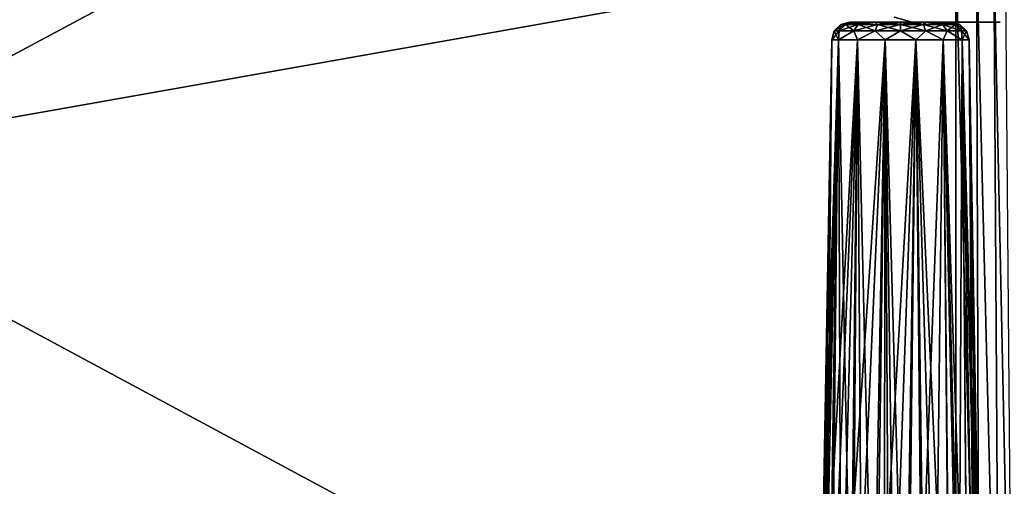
# Model space of a CAD drawing. Header units: millimetres. Extents: x -96 to 96, y -34 to 18.
# Tile 152 of 192: x 46 to 73, y -17 to -4. Entities that reach past the tile are written whole.
import ezdxf

# ---------------------------------------------------------------- set-up
doc = ezdxf.new("R2010")
doc.units = ezdxf.units.MM
doc.header["$LTSCALE"] = 65.185185
for name, color, linetype in [('2', 7, 'CONTINUOUS'), ('22', 7, 'CONTINUOUS'), ('24', 7, 'CONTINUOUS'), ('52', 7, 'CONTINUOUS'), ('6', 7, 'CONTINUOUS'), ('71', 7, 'CONTINUOUS'), ('72', 7, 'CONTINUOUS'), ('73', 7, 'CONTINUOUS'), ('737', 7, 'CONTINUOUS'), ('74', 7, 'CONTINUOUS'), ('75', 7, 'CONTINUOUS'), ('778', 7, 'CONTINUOUS')]:
    doc.layers.add(name, color=color, linetype=linetype)

msp = doc.modelspace()

# ---------------------------------------------------------------- linework, layer by layer
at = {"layer": '2', "color": 7, "linetype": 'Continuous'}
for points in [[(74, -27.5, 22.147), (3.974, 10.203, 22.476), (3.789, -9.805, 22.301), (74, -27.5, 22.147)], [(74, 10.203, 22.476), (3.974, 10.203, 22.476), (74, -27.5, 22.147), (74, 10.203, 22.476)], [(3.619, -27.5, 22.147), (74, -27.5, 22.147), (3.789, -9.805, 22.301), (3.619, -27.5, 22.147)]]:
    msp.add_3dface(points, dxfattribs=at)
at = {"layer": '22', "color": 7, "linetype": 'Continuous'}
for points in [[(72, -2, 20), (72, -27.5, 20.223), (-72, -27.5, 20.223), (72, -2, 20)], [(-72, -2, 20), (72, -2, 20), (-72, -27.5, 20.223), (-72, -2, 20)]]:
    msp.add_3dface(points, dxfattribs=at)
at = {"layer": '24', "color": 7, "linetype": 'Continuous'}
for points in [[(-72, -2, -20), (-72, -27.5, -20.223), (72, -27.5, -20.223), (-72, -2, -20)], [(72, -2, -20), (-72, -2, -20), (72, -27.5, -20.223), (72, -2, -20)]]:
    msp.add_3dface(points, dxfattribs=at)
at = {"layer": '52', "color": 7, "linetype": 'Continuous'}
for points in [[(72, -2, -20), (72.659, -27.5, -20.091), (72.574, -2, -19.886), (72, -2, -20)], [(72, -2, -20), (72, -27.5, -20.223), (72.659, -27.5, -20.091), (72, -2, -20)], [(72.574, -2, -19.886), (73.218, -27.5, -19.718), (73.061, -2, -19.561), (72.574, -2, -19.886)], [(72.659, -27.5, -20.091), (73.218, -27.5, -19.718), (72.574, -2, -19.886), (72.659, -27.5, -20.091)], [(73.061, -2, -19.561), (73.591, -27.5, -19.159), (73.386, -2, -19.074), (73.061, -2, -19.561)], [(73.218, -27.5, -19.718), (73.591, -27.5, -19.159), (73.061, -2, -19.561), (73.218, -27.5, -19.718)]]:
    msp.add_3dface(points, dxfattribs=at)
at = {"layer": '6', "color": 7, "linetype": 'Continuous'}
for points in [[(74, 10.203, -22.476), (74, -27.5, -22.147), (3.619, -27.5, -22.147), (74, 10.203, -22.476)], [(3.812, -7.428, -22.322), (74, 10.203, -22.476), (3.619, -27.5, -22.147), (3.812, -7.428, -22.322)], [(3.974, 10.203, -22.476), (74, 10.203, -22.476), (3.812, -7.428, -22.322), (3.974, 10.203, -22.476)]]:
    msp.add_3dface(points, dxfattribs=at)
at = {"layer": '71', "color": 7, "linetype": 'Continuous'}
for points in [[(71.821, -4, 16.596), (69.052, -4, 16.961), (71.869, -4, 16.961), (71.821, -4, 16.596)], [(71.869, -4, 16.961), (69.052, -4, 16.961), (69.1, -4, 17.325), (71.869, -4, 16.961)], [(69.1, -4, 16.596), (69.052, -4, 16.961), (71.821, -4, 16.596), (69.1, -4, 16.596)], [(69.241, -4, 16.256), (69.1, -4, 16.596), (71.681, -4, 16.256), (69.241, -4, 16.256)], [(71.681, -4, 16.256), (69.1, -4, 16.596), (71.821, -4, 16.596), (71.681, -4, 16.256)], [(69.241, -4, 17.665), (71.821, -4, 17.325), (69.1, -4, 17.325), (69.241, -4, 17.665)], [(71.821, -4, 17.325), (71.869, -4, 16.961), (69.1, -4, 17.325), (71.821, -4, 17.325)], [(69.465, -4, 17.957), (71.681, -4, 17.665), (69.241, -4, 17.665), (69.465, -4, 17.957)], [(71.457, -4, 15.965), (69.241, -4, 16.256), (71.681, -4, 16.256), (71.457, -4, 15.965)], [(71.681, -4, 17.665), (71.821, -4, 17.325), (69.241, -4, 17.665), (71.681, -4, 17.665)], [(69.465, -4, 15.965), (69.241, -4, 16.256), (71.457, -4, 15.965), (69.465, -4, 15.965)], [(69.756, -4, 15.741), (69.465, -4, 15.965), (71.165, -4, 15.741), (69.756, -4, 15.741)], [(71.165, -4, 15.741), (69.465, -4, 15.965), (71.457, -4, 15.965), (71.165, -4, 15.741)], [(71.457, -4, 17.957), (71.681, -4, 17.665), (69.465, -4, 17.957), (71.457, -4, 17.957)], [(69.756, -4, 18.181), (71.457, -4, 17.957), (69.465, -4, 17.957), (69.756, -4, 18.181)], [(70.096, -4, 15.6), (69.756, -4, 15.741), (70.825, -4, 15.6), (70.096, -4, 15.6)], [(70.825, -4, 15.6), (69.756, -4, 15.741), (71.165, -4, 15.741), (70.825, -4, 15.6)], [(70.096, -4, 18.321), (71.165, -4, 18.181), (69.756, -4, 18.181), (70.096, -4, 18.321)], [(71.165, -4, 18.181), (71.457, -4, 17.957), (69.756, -4, 18.181), (71.165, -4, 18.181)], [(70.461, -4, 18.369), (70.825, -4, 18.321), (70.096, -4, 18.321), (70.461, -4, 18.369)], [(70.461, -4, 15.552), (70.096, -4, 15.6), (70.825, -4, 15.6), (70.461, -4, 15.552)], [(70.825, -4, 18.321), (71.165, -4, 18.181), (70.096, -4, 18.321), (70.825, -4, 18.321)]]:
    msp.add_3dface(points, dxfattribs=at)
at = {"layer": '72', "color": 7, "linetype": 'Continuous'}
for points in [[(68.308, -18.455, 16.961), (68.741, -4.491, 16.133), (68.309, -18.412, 16.929), (68.308, -18.455, 16.961)], [(68.552, -4.491, 16.961), (68.741, -4.491, 16.133), (68.308, -18.455, 16.961), (68.552, -4.491, 16.961)], [(68.309, -18.412, 16.929), (68.741, -4.491, 16.133), (68.311, -18.37, 16.898), (68.309, -18.412, 16.929)], [(68.311, -18.37, 16.898), (68.741, -4.491, 16.133), (68.343, -18.021, 16.619), (68.311, -18.37, 16.898)], [(68.343, -18.021, 16.619), (68.741, -4.491, 16.133), (68.4, -17.763, 16.382), (68.343, -18.021, 16.619)], [(68.4, -17.763, 16.382), (68.741, -4.491, 16.133), (68.555, -17.434, 15.998), (68.4, -17.763, 16.382)], [(68.555, -17.434, 15.998), (69.271, -4.491, 15.469), (68.739, -17.273, 15.704), (68.555, -17.434, 15.998)], [(68.741, -4.491, 16.133), (69.271, -4.491, 15.469), (68.555, -17.434, 15.998), (68.741, -4.491, 16.133)], [(68.739, -17.273, 15.704), (69.271, -4.491, 15.469), (68.94, -17.222, 15.469), (68.739, -17.273, 15.704)], [(68.94, -17.222, 15.469), (69.271, -4.491, 15.469), (69.171, -17.261, 15.263), (68.94, -17.222, 15.469)], [(69.271, -4.491, 15.469), (70.036, -4.491, 15.1), (69.171, -17.261, 15.263), (69.271, -4.491, 15.469)], [(69.171, -17.261, 15.263), (70.036, -4.491, 15.1), (69.466, -17.412, 15.072), (69.171, -17.261, 15.263)], [(69.466, -17.412, 15.072), (70.036, -4.491, 15.1), (69.859, -17.74, 14.907), (69.466, -17.412, 15.072)], [(69.859, -17.74, 14.907), (70.036, -4.491, 15.1), (70.107, -18.006, 14.846), (69.859, -17.74, 14.907)], [(70.036, -4.491, 15.1), (70.885, -4.491, 15.1), (70.107, -18.006, 14.846), (70.036, -4.491, 15.1)], [(70.107, -18.006, 14.846), (70.885, -4.491, 15.1), (70.396, -18.367, 14.811), (70.107, -18.006, 14.846)], [(70.396, -18.367, 14.811), (70.885, -4.491, 15.1), (70.725, -18.839, 14.818), (70.396, -18.367, 14.811)], [(70.725, -18.839, 14.818), (70.885, -4.491, 15.1), (71.087, -19.429, 14.884), (70.725, -18.839, 14.818)], [(70.885, -4.491, 15.1), (71.651, -4.491, 15.469), (71.087, -19.429, 14.884), (70.885, -4.491, 15.1)], [(71.087, -19.429, 14.884), (71.651, -4.491, 15.469), (71.46, -20.123, 15.021), (71.087, -19.429, 14.884)], [(71.46, -20.123, 15.021), (71.651, -4.491, 15.469), (71.803, -20.851, 15.225), (71.46, -20.123, 15.021)], [(71.651, -4.491, 15.469), (72.18, -4.491, 16.133), (72.09, -21.551, 15.473), (71.651, -4.491, 15.469)], [(71.803, -20.851, 15.225), (71.651, -4.491, 15.469), (72.09, -21.551, 15.473), (71.803, -20.851, 15.225)], [(72.09, -21.551, 15.473), (72.18, -4.491, 16.133), (72.318, -22.199, 15.749), (72.09, -21.551, 15.473)], [(72.318, -22.199, 15.749), (72.18, -4.491, 16.133), (72.488, -22.78, 16.038), (72.318, -22.199, 15.749)], [(72.18, -4.491, 16.133), (72.369, -4.491, 16.961), (72.488, -22.78, 16.038), (72.18, -4.491, 16.133)], [(72.712, -24.156, 16.928), (72.711, -24.115, 16.896), (72.369, -4.491, 16.961), (72.712, -24.156, 16.928)], [(72.369, -4.491, 16.961), (72.711, -24.115, 16.896), (72.678, -23.734, 16.616), (72.369, -4.491, 16.961)], [(72.713, -24.197, 16.961), (72.712, -24.156, 16.928), (72.369, -4.491, 16.961), (72.713, -24.197, 16.961)], [(72.488, -22.78, 16.038), (72.369, -4.491, 16.961), (72.606, -23.29, 16.328), (72.488, -22.78, 16.038)], [(72.606, -23.29, 16.328), (72.369, -4.491, 16.961), (72.678, -23.734, 16.616), (72.606, -23.29, 16.328)]]:
    msp.add_3dface(points, dxfattribs=at)
at = {"layer": '73', "color": 7, "linetype": 'Continuous'}
for points in [[(68.552, -4.491, 16.961), (68.308, -18.455, 16.961), (68.329, -18.979, 17.316), (68.552, -4.491, 16.961)], [(68.413, -19.606, 17.687), (68.552, -4.491, 16.961), (68.329, -18.979, 17.316), (68.413, -19.606, 17.687)], [(68.552, -4.491, 16.961), (68.413, -19.606, 17.687), (68.741, -4.491, 17.789), (68.552, -4.491, 16.961)], [(68.413, -19.606, 17.687), (68.573, -20.327, 18.061), (68.741, -4.491, 17.789), (68.413, -19.606, 17.687)], [(68.573, -20.327, 18.061), (68.803, -21.088, 18.405), (68.741, -4.491, 17.789), (68.573, -20.327, 18.061)], [(68.803, -21.088, 18.405), (69.081, -21.818, 18.688), (68.741, -4.491, 17.789), (68.803, -21.088, 18.405)], [(68.741, -4.491, 17.789), (69.081, -21.818, 18.688), (69.271, -4.491, 18.453), (68.741, -4.491, 17.789)], [(69.081, -21.818, 18.688), (69.386, -22.485, 18.906), (69.271, -4.491, 18.453), (69.081, -21.818, 18.688)], [(69.271, -4.491, 18.453), (69.7, -23.073, 19.06), (70.036, -4.491, 18.821), (69.271, -4.491, 18.453)], [(69.386, -22.485, 18.906), (69.7, -23.073, 19.06), (69.271, -4.491, 18.453), (69.386, -22.485, 18.906)], [(69.7, -23.073, 19.06), (70.011, -23.579, 19.157), (70.036, -4.491, 18.821), (69.7, -23.073, 19.06)], [(70.011, -23.579, 19.157), (70.31, -24.004, 19.205), (70.036, -4.491, 18.821), (70.011, -23.579, 19.157)], [(70.31, -24.004, 19.205), (70.591, -24.354, 19.212), (70.036, -4.491, 18.821), (70.31, -24.004, 19.205)], [(70.036, -4.491, 18.821), (70.591, -24.354, 19.212), (70.885, -4.491, 18.821), (70.036, -4.491, 18.821)], [(70.591, -24.354, 19.212), (71.088, -24.859, 19.136), (70.885, -4.491, 18.821), (70.591, -24.354, 19.212)], [(71.088, -24.859, 19.136), (71.5, -25.161, 18.978), (70.885, -4.491, 18.821), (71.088, -24.859, 19.136)], [(70.885, -4.491, 18.821), (71.838, -25.311, 18.768), (71.651, -4.491, 18.453), (70.885, -4.491, 18.821)], [(71.5, -25.161, 18.978), (71.838, -25.311, 18.768), (70.885, -4.491, 18.821), (71.5, -25.161, 18.978)], [(71.838, -25.311, 18.768), (72.115, -25.345, 18.519), (71.651, -4.491, 18.453), (71.838, -25.311, 18.768)], [(71.651, -4.491, 18.453), (72.346, -25.273, 18.227), (72.18, -4.491, 17.789), (71.651, -4.491, 18.453)], [(72.115, -25.345, 18.519), (72.346, -25.273, 18.227), (71.651, -4.491, 18.453), (72.115, -25.345, 18.519)], [(72.346, -25.273, 18.227), (72.535, -25.083, 17.878), (72.18, -4.491, 17.789), (72.346, -25.273, 18.227)], [(72.713, -24.197, 16.961), (72.369, -4.491, 16.961), (72.18, -4.491, 17.789), (72.713, -24.197, 16.961)], [(72.667, -24.742, 17.46), (72.713, -24.197, 16.961), (72.18, -4.491, 17.789), (72.667, -24.742, 17.46)], [(72.535, -25.083, 17.878), (72.667, -24.742, 17.46), (72.18, -4.491, 17.789), (72.535, -25.083, 17.878)]]:
    msp.add_3dface(points, dxfattribs=at)
at = {"layer": '737', "color": 7, "linetype": 'Continuous', "true_color": 0xe0f2ff}
for points in [[(70.783, -4, 19.735), (70.783, -4, -19.735), (71.4, -4, -19.735), (70.783, -4, 19.735)], [(71.4, -4, 19.735), (70.783, -4, 19.735), (71.4, -4, -19.735), (71.4, -4, 19.735)], [(72.102, -4, -19.595), (71.4, -4, 19.735), (71.4, -4, -19.735), (72.102, -4, -19.595)], [(72.102, -4, 19.595), (71.4, -4, 19.735), (72.102, -4, -19.595), (72.102, -4, 19.595)], [(72.697, -4, 19.197), (72.102, -4, 19.595), (72.697, -4, -19.197), (72.697, -4, 19.197)], [(72.697, -4, -19.197), (72.102, -4, 19.595), (72.102, -4, -19.595), (72.697, -4, -19.197)], [(73.095, -4, 18.602), (72.697, -4, 19.197), (73.095, -4, -18.602), (73.095, -4, 18.602)], [(73.095, -4, -18.602), (72.697, -4, 19.197), (72.697, -4, -19.197), (73.095, -4, -18.602)], [(73.235, -4, 17.9), (73.095, -4, 18.602), (73.235, -4, -17.9), (73.235, -4, 17.9)], [(73.235, -4, -17.9), (73.095, -4, 18.602), (73.095, -4, -18.602), (73.235, -4, -17.9)]]:
    msp.add_3dface(points, dxfattribs=at)
at = {"layer": '74', "color": 7, "linetype": 'Continuous'}
for points in [[(68.805, -4.065, 16.961), (68.931, -4.065, 16.327), (68.622, -4.245, 16.961), (68.805, -4.065, 16.961)], [(68.622, -4.245, 16.961), (68.931, -4.065, 16.327), (68.762, -4.245, 16.257), (68.622, -4.245, 16.961)], [(68.762, -4.245, 16.257), (69.29, -4.065, 15.79), (69.161, -4.245, 15.661), (68.762, -4.245, 16.257)], [(68.931, -4.065, 16.327), (69.29, -4.065, 15.79), (68.762, -4.245, 16.257), (68.931, -4.065, 16.327)], [(68.805, -4.065, 16.961), (69.1, -4, 16.596), (68.931, -4.065, 16.327), (68.805, -4.065, 16.961)], [(69.052, -4, 16.961), (69.1, -4, 16.596), (68.805, -4.065, 16.961), (69.052, -4, 16.961)], [(69.241, -4, 16.256), (69.465, -4, 15.965), (68.931, -4.065, 16.327), (69.241, -4, 16.256)], [(68.931, -4.065, 16.327), (69.465, -4, 15.965), (69.29, -4.065, 15.79), (68.931, -4.065, 16.327)], [(69.1, -4, 16.596), (69.241, -4, 16.256), (68.931, -4.065, 16.327), (69.1, -4, 16.596)], [(69.161, -4.245, 15.661), (69.827, -4.065, 15.431), (69.757, -4.245, 15.262), (69.161, -4.245, 15.661)], [(69.29, -4.065, 15.79), (69.827, -4.065, 15.431), (69.161, -4.245, 15.661), (69.29, -4.065, 15.79)], [(69.465, -4, 15.965), (69.756, -4, 15.741), (69.29, -4.065, 15.79), (69.465, -4, 15.965)], [(69.29, -4.065, 15.79), (69.756, -4, 15.741), (69.827, -4.065, 15.431), (69.29, -4.065, 15.79)], [(69.756, -4, 15.741), (70.096, -4, 15.6), (69.827, -4.065, 15.431), (69.756, -4, 15.741)], [(69.757, -4.245, 15.262), (70.461, -4.065, 15.305), (70.461, -4.245, 15.122), (69.757, -4.245, 15.262)], [(69.827, -4.065, 15.431), (70.461, -4.065, 15.305), (69.757, -4.245, 15.262), (69.827, -4.065, 15.431)], [(70.096, -4, 15.6), (70.461, -4, 15.552), (69.827, -4.065, 15.431), (70.096, -4, 15.6)], [(69.827, -4.065, 15.431), (70.461, -4, 15.552), (70.461, -4.065, 15.305), (69.827, -4.065, 15.431)], [(70.461, -4, 15.552), (70.825, -4, 15.6), (70.461, -4.065, 15.305), (70.461, -4, 15.552)], [(70.461, -4.065, 15.305), (70.825, -4, 15.6), (71.094, -4.065, 15.431), (70.461, -4.065, 15.305)], [(70.461, -4.245, 15.122), (71.094, -4.065, 15.431), (71.164, -4.245, 15.262), (70.461, -4.245, 15.122)], [(70.461, -4.065, 15.305), (71.094, -4.065, 15.431), (70.461, -4.245, 15.122), (70.461, -4.065, 15.305)], [(70.825, -4, 15.6), (71.165, -4, 15.741), (71.094, -4.065, 15.431), (70.825, -4, 15.6)], [(71.094, -4.065, 15.431), (71.165, -4, 15.741), (71.632, -4.065, 15.79), (71.094, -4.065, 15.431)], [(71.094, -4.065, 15.431), (71.632, -4.065, 15.79), (71.164, -4.245, 15.262), (71.094, -4.065, 15.431)], [(71.164, -4.245, 15.262), (71.632, -4.065, 15.79), (71.761, -4.245, 15.661), (71.164, -4.245, 15.262)], [(71.165, -4, 15.741), (71.457, -4, 15.965), (71.632, -4.065, 15.79), (71.165, -4, 15.741)], [(71.457, -4, 15.965), (71.681, -4, 16.256), (71.632, -4.065, 15.79), (71.457, -4, 15.965)], [(71.632, -4.065, 15.79), (71.681, -4, 16.256), (71.991, -4.065, 16.327), (71.632, -4.065, 15.79)], [(71.632, -4.065, 15.79), (71.991, -4.065, 16.327), (71.761, -4.245, 15.661), (71.632, -4.065, 15.79)], [(71.681, -4, 16.256), (71.821, -4, 16.596), (71.991, -4.065, 16.327), (71.681, -4, 16.256)], [(71.761, -4.245, 15.661), (71.991, -4.065, 16.327), (72.159, -4.245, 16.257), (71.761, -4.245, 15.661)], [(71.821, -4, 16.596), (71.869, -4, 16.961), (71.991, -4.065, 16.327), (71.821, -4, 16.596)], [(71.991, -4.065, 16.327), (71.869, -4, 16.961), (72.117, -4.065, 16.961), (71.991, -4.065, 16.327)], [(71.991, -4.065, 16.327), (72.117, -4.065, 16.961), (72.159, -4.245, 16.257), (71.991, -4.065, 16.327)], [(72.159, -4.245, 16.257), (72.117, -4.065, 16.961), (72.299, -4.245, 16.961), (72.159, -4.245, 16.257)], [(68.552, -4.491, 16.961), (68.622, -4.245, 16.961), (68.762, -4.245, 16.257), (68.552, -4.491, 16.961)], [(68.741, -4.491, 16.133), (68.552, -4.491, 16.961), (68.762, -4.245, 16.257), (68.741, -4.491, 16.133)], [(68.741, -4.491, 16.133), (68.762, -4.245, 16.257), (69.161, -4.245, 15.661), (68.741, -4.491, 16.133)], [(69.271, -4.491, 15.469), (68.741, -4.491, 16.133), (69.161, -4.245, 15.661), (69.271, -4.491, 15.469)], [(69.271, -4.491, 15.469), (69.161, -4.245, 15.661), (69.757, -4.245, 15.262), (69.271, -4.491, 15.469)], [(70.036, -4.491, 15.1), (69.271, -4.491, 15.469), (69.757, -4.245, 15.262), (70.036, -4.491, 15.1)], [(70.036, -4.491, 15.1), (69.757, -4.245, 15.262), (70.461, -4.245, 15.122), (70.036, -4.491, 15.1)], [(70.885, -4.491, 15.1), (70.036, -4.491, 15.1), (70.461, -4.245, 15.122), (70.885, -4.491, 15.1)], [(70.885, -4.491, 15.1), (70.461, -4.245, 15.122), (71.164, -4.245, 15.262), (70.885, -4.491, 15.1)], [(71.651, -4.491, 15.469), (70.885, -4.491, 15.1), (71.164, -4.245, 15.262), (71.651, -4.491, 15.469)], [(71.651, -4.491, 15.469), (71.164, -4.245, 15.262), (71.761, -4.245, 15.661), (71.651, -4.491, 15.469)], [(72.18, -4.491, 16.133), (71.651, -4.491, 15.469), (71.761, -4.245, 15.661), (72.18, -4.491, 16.133)], [(72.18, -4.491, 16.133), (71.761, -4.245, 15.661), (72.159, -4.245, 16.257), (72.18, -4.491, 16.133)], [(72.18, -4.491, 16.133), (72.159, -4.245, 16.257), (72.299, -4.245, 16.961), (72.18, -4.491, 16.133)], [(72.369, -4.491, 16.961), (72.18, -4.491, 16.133), (72.299, -4.245, 16.961), (72.369, -4.491, 16.961)]]:
    msp.add_3dface(points, dxfattribs=at)
at = {"layer": '75', "color": 7, "linetype": 'Continuous'}
for points in [[(68.805, -4.065, 16.961), (68.622, -4.245, 16.961), (68.762, -4.245, 17.664), (68.805, -4.065, 16.961)], [(68.931, -4.065, 17.594), (68.805, -4.065, 16.961), (68.762, -4.245, 17.664), (68.931, -4.065, 17.594)], [(69.161, -4.245, 18.261), (68.931, -4.065, 17.594), (68.762, -4.245, 17.664), (69.161, -4.245, 18.261)], [(69.052, -4, 16.961), (68.805, -4.065, 16.961), (68.931, -4.065, 17.594), (69.052, -4, 16.961)], [(69.1, -4, 17.325), (69.052, -4, 16.961), (68.931, -4.065, 17.594), (69.1, -4, 17.325)], [(69.29, -4.065, 18.132), (69.241, -4, 17.665), (68.931, -4.065, 17.594), (69.29, -4.065, 18.132)], [(69.241, -4, 17.665), (69.1, -4, 17.325), (68.931, -4.065, 17.594), (69.241, -4, 17.665)], [(69.29, -4.065, 18.132), (68.931, -4.065, 17.594), (69.161, -4.245, 18.261), (69.29, -4.065, 18.132)], [(69.757, -4.245, 18.659), (69.29, -4.065, 18.132), (69.161, -4.245, 18.261), (69.757, -4.245, 18.659)], [(69.465, -4, 17.957), (69.241, -4, 17.665), (69.29, -4.065, 18.132), (69.465, -4, 17.957)], [(69.827, -4.065, 18.491), (69.756, -4, 18.181), (69.29, -4.065, 18.132), (69.827, -4.065, 18.491)], [(69.756, -4, 18.181), (69.465, -4, 17.957), (69.29, -4.065, 18.132), (69.756, -4, 18.181)], [(69.827, -4.065, 18.491), (69.29, -4.065, 18.132), (69.757, -4.245, 18.659), (69.827, -4.065, 18.491)], [(70.096, -4, 18.321), (69.756, -4, 18.181), (69.827, -4.065, 18.491), (70.096, -4, 18.321)], [(70.461, -4.245, 18.799), (69.827, -4.065, 18.491), (69.757, -4.245, 18.659), (70.461, -4.245, 18.799)], [(70.461, -4.065, 18.617), (70.096, -4, 18.321), (69.827, -4.065, 18.491), (70.461, -4.065, 18.617)], [(70.461, -4.065, 18.617), (69.827, -4.065, 18.491), (70.461, -4.245, 18.799), (70.461, -4.065, 18.617)], [(70.461, -4, 18.369), (70.096, -4, 18.321), (70.461, -4.065, 18.617), (70.461, -4, 18.369)], [(70.825, -4, 18.321), (70.461, -4, 18.369), (71.094, -4.065, 18.491), (70.825, -4, 18.321)], [(71.094, -4.065, 18.491), (70.461, -4, 18.369), (70.461, -4.065, 18.617), (71.094, -4.065, 18.491)], [(71.164, -4.245, 18.659), (70.461, -4.065, 18.617), (70.461, -4.245, 18.799), (71.164, -4.245, 18.659)], [(71.094, -4.065, 18.491), (70.461, -4.065, 18.617), (71.164, -4.245, 18.659), (71.094, -4.065, 18.491)], [(71.165, -4, 18.181), (70.825, -4, 18.321), (71.094, -4.065, 18.491), (71.165, -4, 18.181)], [(71.632, -4.065, 18.132), (71.165, -4, 18.181), (71.094, -4.065, 18.491), (71.632, -4.065, 18.132)], [(71.761, -4.245, 18.261), (71.094, -4.065, 18.491), (71.164, -4.245, 18.659), (71.761, -4.245, 18.261)], [(71.632, -4.065, 18.132), (71.094, -4.065, 18.491), (71.761, -4.245, 18.261), (71.632, -4.065, 18.132)], [(71.457, -4, 17.957), (71.165, -4, 18.181), (71.632, -4.065, 18.132), (71.457, -4, 17.957)], [(71.991, -4.065, 17.594), (71.457, -4, 17.957), (71.632, -4.065, 18.132), (71.991, -4.065, 17.594)], [(71.681, -4, 17.665), (71.457, -4, 17.957), (71.991, -4.065, 17.594), (71.681, -4, 17.665)], [(72.159, -4.245, 17.664), (71.632, -4.065, 18.132), (71.761, -4.245, 18.261), (72.159, -4.245, 17.664)], [(71.991, -4.065, 17.594), (71.632, -4.065, 18.132), (72.159, -4.245, 17.664), (71.991, -4.065, 17.594)], [(71.821, -4, 17.325), (71.681, -4, 17.665), (71.991, -4.065, 17.594), (71.821, -4, 17.325)], [(72.117, -4.065, 16.961), (71.821, -4, 17.325), (71.991, -4.065, 17.594), (72.117, -4.065, 16.961)], [(71.869, -4, 16.961), (71.821, -4, 17.325), (72.117, -4.065, 16.961), (71.869, -4, 16.961)], [(72.299, -4.245, 16.961), (71.991, -4.065, 17.594), (72.159, -4.245, 17.664), (72.299, -4.245, 16.961)], [(72.299, -4.245, 16.961), (72.117, -4.065, 16.961), (71.991, -4.065, 17.594), (72.299, -4.245, 16.961)], [(68.552, -4.491, 16.961), (68.741, -4.491, 17.789), (68.622, -4.245, 16.961), (68.552, -4.491, 16.961)], [(68.622, -4.245, 16.961), (68.741, -4.491, 17.789), (68.762, -4.245, 17.664), (68.622, -4.245, 16.961)], [(68.741, -4.491, 17.789), (69.271, -4.491, 18.453), (69.161, -4.245, 18.261), (68.741, -4.491, 17.789)], [(68.741, -4.491, 17.789), (69.161, -4.245, 18.261), (68.762, -4.245, 17.664), (68.741, -4.491, 17.789)], [(69.271, -4.491, 18.453), (69.757, -4.245, 18.659), (69.161, -4.245, 18.261), (69.271, -4.491, 18.453)], [(69.271, -4.491, 18.453), (70.036, -4.491, 18.821), (69.757, -4.245, 18.659), (69.271, -4.491, 18.453)], [(70.036, -4.491, 18.821), (70.461, -4.245, 18.799), (69.757, -4.245, 18.659), (70.036, -4.491, 18.821)], [(70.036, -4.491, 18.821), (70.885, -4.491, 18.821), (70.461, -4.245, 18.799), (70.036, -4.491, 18.821)], [(70.885, -4.491, 18.821), (71.164, -4.245, 18.659), (70.461, -4.245, 18.799), (70.885, -4.491, 18.821)], [(70.885, -4.491, 18.821), (71.651, -4.491, 18.453), (71.164, -4.245, 18.659), (70.885, -4.491, 18.821)], [(71.651, -4.491, 18.453), (71.761, -4.245, 18.261), (71.164, -4.245, 18.659), (71.651, -4.491, 18.453)], [(71.651, -4.491, 18.453), (72.18, -4.491, 17.789), (71.761, -4.245, 18.261), (71.651, -4.491, 18.453)], [(72.18, -4.491, 17.789), (72.159, -4.245, 17.664), (71.761, -4.245, 18.261), (72.18, -4.491, 17.789)], [(72.369, -4.491, 16.961), (72.299, -4.245, 16.961), (72.159, -4.245, 17.664), (72.369, -4.491, 16.961)], [(72.18, -4.491, 17.789), (72.369, -4.491, 16.961), (72.159, -4.245, 17.664), (72.18, -4.491, 17.789)]]:
    msp.add_3dface(points, dxfattribs=at)
at = {"layer": '778', "color": 7, "linetype": 'Continuous', "true_color": 0xe0f2ff}
for points in [[(70.783, -4, -19.735), (70.783, -4, 19.735), (70.288, -3.869, 19.733), (70.783, -4, -19.735)], [(70.783, -4, -19.735), (70.288, -3.869, 19.733), (70.288, -3.869, -19.733), (70.783, -4, -19.735)]]:
    msp.add_3dface(points, dxfattribs=at)

doc.saveas('drawing.dxf')
